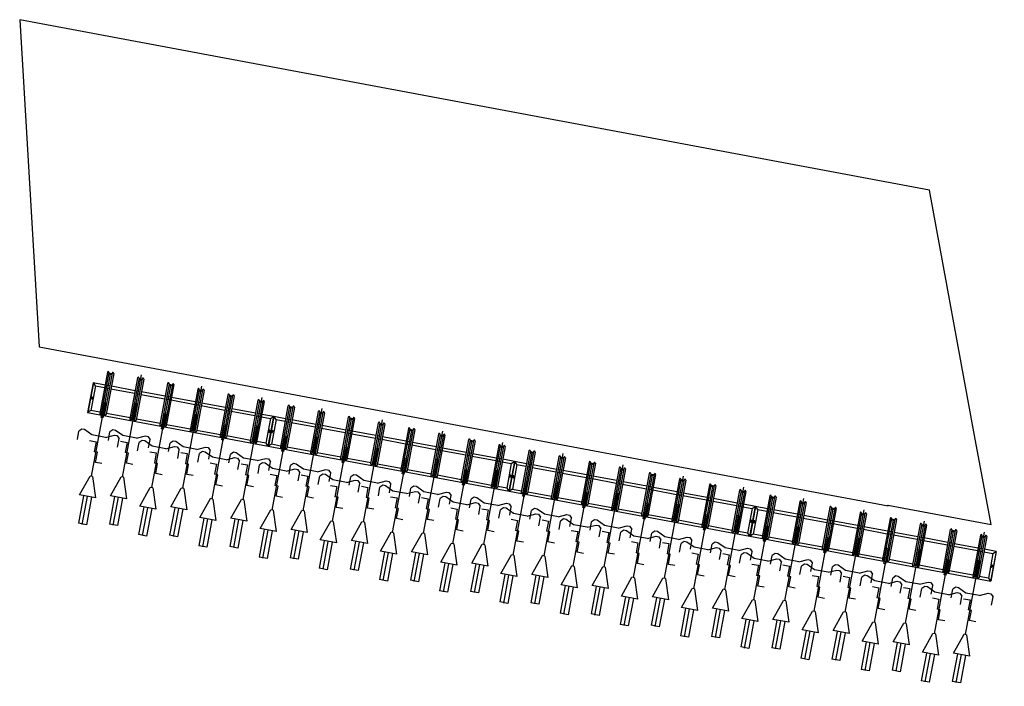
# Model space of a CAD drawing. Extents: x -410 to 7352, y -1401 to 655.
# Tile 161 of 185: x 446 to 458, y -12 to -4. Entities that reach past the tile are written whole.
import ezdxf

# ---------------------------------------------------------------- set-up
doc = ezdxf.new("R2010")
doc.units = 0
doc.header["$MEASUREMENT"] = 0
doc.linetypes.add('HIDDENX2', pattern=[0.75, 0.5, -0.25])
for name, color, linetype in [('ALG_omgeving', 8, 'Continuous'), ('MATEN-018', 8, 'Continuous'), ('TM_fietsparkeren hoog laag', 1, 'Continuous'), ('V_opsl_ob 12x25', 1, 'HIDDENX2')]:
    doc.layers.add(name, color=color, linetype=linetype)

# ---------------------------------------------------------------- blocks, each defined once
blk = doc.blocks.new('FIETSBAH')
at = {"layer": 'MATEN-018'}
for p, q in [((-49.9999, 1865.99576), (49.9999, 1865.99576)), ((-49.9999, 1522.78842), (-49.9999, 1865.99576)), ((0, 1870.19692), (0, 1521.9045)), ((49.9999, 1522.78842), (49.9999, 1865.99576)), ((-14.9987, 1271.905), (-99.9998, 1521.9045)), ((-99.9998, 1521.9045), (99.9998, 1521.9045)), ((99.9998, 1521.9045), (15.00124, 1271.905)), ((-14.9987, 1271.905), (15.00124, 1271.905)), ((0, 0), (0, 1271.905)), ((-99.9998, 1094.80858), (-19.99996, 1094.80858)), ((-19.99996, 1094.80858), (-19.99996, 969.63992)), ((-19.99996, 969.63992), (19.99996, 969.63992)), ((19.99996, 844.47126), (19.99996, 969.63992)), ((-249.9995, 861.51212), (-249.9995, 755.73128)), ((99.9998, 844.47126), (19.99996, 844.47126)), ((250.00204, 861.51212), (250.00204, 755.73128)), ((-218.0463, 724.51468), (-249.9995, 755.73128)), ((-185.46572, 724.51468), (-218.09456, 724.51468)), ((-85.21192, 771.5123), (-185.46572, 724.51468)), ((-85.21192, 771.5123), (85.21446, 771.5123)), ((85.21446, 771.5123), (185.46572, 724.51468)), ((185.46572, 724.51468), (218.0971, 724.51468)), ((218.0463, 724.51468), (250.00204, 755.73128)), ((-11.99896, 541.70072), (-11.99896, 349.9993)), ((-11.99896, 541.70072), (11.99896, 541.70072)), ((11.99896, 541.70072), (11.99896, 349.9993))]:
    blk.add_line(p, q, dxfattribs=at)
blk = doc.blocks.new('A$C703B710E')
at = {"layer": 'ALG_omgeving', "color": 2, "linetype": 'Continuous', "lineweight": 25, "flags": 128}
blk.add_lwpolyline([(-5891, -11309), (-2855, -10968), (0, 0), (-4009, 41), (-6674, -10195), (-6666, -10189), (-6991, -11438)], close=True, dxfattribs=at)
at = {"layer": 'TM_fietsparkeren hoog laag'}
for p, q in [((-4854, -494), (-5419, -2672)), ((-4829, -537), (-4857, -646)), ((-4496, -587), (-4854, -494)), ((-4831, -536), (-4854, -497)), ((-4496, -590), (-4854, -497)), ((-4535, -613), (-4831, -536)), ((-4675, -568), (-4687, -564)), ((-4672, -556), (-4684, -553)), ((-4535, -613), (-4496, -590)), ((-4533, -731), (-4496, -587)), ((-4877, -723), (-4951, -1009)), ((-4398, -847), (-4894, -718)), ((-4393, -829), (-4889, -700)), ((-4383, -789), (-4879, -660)), ((-4378, -771), (-4874, -642)), ((-4862, -665), (-4872, -704)), ((-4567, -722), (-4538, -612)), ((-4661, -1085), (-4586, -798)), ((-4627, -1093), (-4553, -807)), ((-4582, -780), (-4571, -740)), ((-4548, -789), (-4538, -749)), ((-4399, -785), (-4409, -825)), ((-4394, -786), (-4404, -826)), ((-4387, -788), (-4397, -828)), ((-4492, -1210), (-4988, -1081)), ((-4986, -1062), (-4975, -1023)), ((-4487, -1192), (-4983, -1063)), ((-4981, -1064), (-4971, -1024)), ((-4477, -1152), (-4973, -1023)), ((-4472, -1134), (-4968, -1005)), ((-4956, -1028), (-4966, -1067)), ((-4971, -1086), (-5046, -1372)), ((-4755, -1448), (-4681, -1161)), ((-4721, -1456), (-4647, -1170)), ((-4676, -1143), (-4666, -1103)), ((-4642, -1152), (-4632, -1112)), ((-4493, -1148), (-4503, -1188)), ((-4488, -1149), (-4498, -1189)), ((-4481, -1151), (-4492, -1191)), ((-4586, -1573), (-5082, -1444)), ((-4582, -1555), (-5078, -1426)), ((-4571, -1515), (-5067, -1386)), ((-4566, -1497), (-5063, -1368)), ((-5050, -1391), (-5061, -1430)), ((-5065, -1449), (-5140, -1735)), ((-4849, -1811), (-4775, -1524)), ((-4816, -1819), (-4741, -1533)), ((-4770, -1506), (-4760, -1466)), ((-4736, -1514), (-4726, -1475)), ((-4587, -1511), (-4598, -1551)), ((-4582, -1512), (-4593, -1552)), ((-4575, -1514), (-4586, -1554)), ((-4681, -1936), (-5177, -1807)), ((-5174, -1788), (-5164, -1749)), ((-4676, -1918), (-5172, -1789)), ((-5169, -1789), (-5159, -1750)), ((-4666, -1878), (-5162, -1749)), ((-4661, -1860), (-5157, -1731)), ((-5145, -1754), (-5155, -1793)), ((-5160, -1812), (-5234, -2098)), ((-4944, -2174), (-4869, -1887)), ((-4910, -2182), (-4835, -1896)), ((-4865, -1869), (-4854, -1829)), ((-4831, -1877), (-4820, -1838)), ((-4682, -1874), (-4692, -1913)), ((-4677, -1875), (-4687, -1915)), ((-4670, -1877), (-4680, -1917)), ((-4775, -2299), (-5271, -2170)), ((-4770, -2281), (-5266, -2152)), ((-4760, -2241), (-5256, -2112)), ((-4755, -2223), (-5251, -2094)), ((-5239, -2116), (-5249, -2156)), ((-5239, -2116), (-5249, -2156)), ((-5254, -2175), (-5328, -2461)), ((-5038, -2536), (-4964, -2250)), ((-5004, -2545), (-4930, -2259)), ((-4959, -2232), (-4949, -2192)), ((-4959, -2232), (-4949, -2192)), ((-4925, -2240), (-4915, -2201)), ((-4925, -2240), (-4915, -2201)), ((-4776, -2237), (-4786, -2276)), ((-4771, -2238), (-4781, -2278)), ((-4764, -2240), (-4774, -2280)), ((-5363, -2514), (-5353, -2474)), ((-4864, -2644), (-5360, -2515)), ((-5358, -2515), (-5348, -2476)), ((-4854, -2604), (-5350, -2475)), ((-4849, -2586), (-5345, -2457)), ((-5333, -2479), (-5343, -2519)), ((-5333, -2479), (-5343, -2519)), ((-5380, -2646), (-5419, -2669)), ((-5083, -2723), (-5380, -2646)), ((-5348, -2538), (-5377, -2647)), ((-4869, -2662), (-5365, -2533)), ((-5086, -2722), (-5058, -2613)), ((-5061, -2765), (-5024, -2622)), ((-5053, -2595), (-5043, -2555)), ((-5053, -2595), (-5043, -2555)), ((-5019, -2603), (-5009, -2564)), ((-5019, -2603), (-5009, -2564)), ((-4870, -2600), (-4881, -2639)), ((-4865, -2601), (-4875, -2641)), ((-4858, -2603), (-4869, -2642)), ((-5419, -2672), (-6174, -5576)), ((-5394, -2715), (-5423, -2824)), ((-5397, -2714), (-5420, -2675)), ((-5062, -2768), (-5420, -2675)), ((-5060, -2762), (-5419, -2669)), ((-5061, -2765), (-5419, -2672)), ((-5061, -2765), (-5419, -2672)), ((-5061, -2765), (-5419, -2672)), ((-5061, -2765), (-5419, -2672)), ((-5061, -2765), (-5419, -2672)), ((-5061, -2765), (-5419, -2672)), ((-5101, -2791), (-5397, -2714)), ((-5241, -2745), (-5253, -2742)), ((-5238, -2734), (-5250, -2730)), ((-5238, -2734), (-5250, -2730)), ((-5230, -2707), (-5243, -2703)), ((-5227, -2695), (-5240, -2692)), ((-5101, -2791), (-5062, -2768)), ((-5098, -2908), (-5061, -2765)), ((-5083, -2723), (-5060, -2762)), ((-4959, -3007), (-5455, -2878)), ((-4948, -2967), (-5444, -2838)), ((-4944, -2948), (-5440, -2820)), ((-5427, -2842), (-5438, -2882)), ((-5132, -2899), (-5104, -2790)), ((-5443, -2900), (-5517, -3187)), ((-4963, -3025), (-5459, -2896)), ((-5227, -3262), (-5152, -2976)), ((-5193, -3271), (-5118, -2985)), ((-5147, -2958), (-5137, -2918)), ((-5114, -2966), (-5103, -2927)), ((-4965, -2963), (-4975, -3002)), ((-4959, -2964), (-4970, -3004)), ((-4953, -2966), (-4963, -3005)), ((-5551, -3240), (-5541, -3200)), ((-5053, -3369), (-5549, -3241)), ((-5547, -3241), (-5536, -3202)), ((-5043, -3330), (-5539, -3201)), ((-5038, -3311), (-5534, -3183)), ((-5522, -3205), (-5532, -3245)), ((-5537, -3263), (-5611, -3550)), ((-5058, -3388), (-5554, -3259)), ((-5321, -3625), (-5246, -3339)), ((-5287, -3634), (-5213, -3348)), ((-5242, -3320), (-5231, -3281)), ((-5208, -3329), (-5198, -3290)), ((-5059, -3326), (-5069, -3365)), ((-5054, -3327), (-5064, -3367)), ((-5047, -3329), (-5057, -3368)), ((-5147, -3732), (-5643, -3604)), ((-5137, -3693), (-5633, -3564)), ((-5132, -3674), (-5628, -3546)), ((-5616, -3568), (-5626, -3608)), ((-5631, -3626), (-5706, -3913)), ((-5152, -3751), (-5648, -3622)), ((-5415, -3988), (-5341, -3702)), ((-5381, -3997), (-5307, -3711)), ((-5336, -3683), (-5326, -3644)), ((-5302, -3692), (-5292, -3653)), ((-5153, -3689), (-5163, -3728)), ((-5148, -3690), (-5158, -3730)), ((-5141, -3692), (-5151, -3731)), ((-5740, -3966), (-5730, -3926)), ((-5242, -4095), (-5738, -3967)), ((-5735, -3967), (-5725, -3927)), ((-5231, -4056), (-5727, -3927)), ((-5226, -4037), (-5722, -3908)), ((-5710, -3931), (-5721, -3971)), ((-5725, -3989), (-5800, -4276)), ((-5246, -4114), (-5742, -3985)), ((-5509, -4351), (-5435, -4065)), ((-5476, -4360), (-5401, -4074)), ((-5430, -4046), (-5420, -4007)), ((-5396, -4055), (-5386, -4015)), ((-5247, -4052), (-5258, -4091)), ((-5242, -4053), (-5253, -4093)), ((-5235, -4055), (-5246, -4094)), ((-5336, -4458), (-5832, -4329)), ((-5326, -4419), (-5822, -4290)), ((-5321, -4400), (-5817, -4271)), ((-5805, -4294), (-5815, -4334)), ((-5820, -4352), (-5894, -4639)), ((-5341, -4477), (-5837, -4348)), ((-5604, -4714), (-5529, -4428)), ((-5570, -4723), (-5495, -4437)), ((-5525, -4409), (-5514, -4370)), ((-5491, -4418), (-5480, -4378)), ((-5342, -4414), (-5352, -4454)), ((-5336, -4416), (-5347, -4455)), ((-5330, -4418), (-5340, -4457)), ((-5929, -4692), (-5918, -4652)), ((-5430, -4821), (-5926, -4692)), ((-5924, -4693), (-5913, -4653)), ((-5420, -4782), (-5916, -4653)), ((-5415, -4763), (-5911, -4634)), ((-5899, -4657), (-5909, -4697)), ((-5914, -4715), (-5988, -5002)), ((-5435, -4840), (-5931, -4711)), ((-5698, -5077), (-5624, -4791)), ((-5664, -5086), (-5590, -4799)), ((-5619, -4772), (-5609, -4733)), ((-5585, -4781), (-5575, -4741)), ((-5436, -4777), (-5446, -4817)), ((-5431, -4779), (-5441, -4818)), ((-5424, -4781), (-5434, -4820)), ((-5524, -5184), (-6020, -5055)), ((-5514, -5145), (-6010, -5016)), ((-5509, -5126), (-6005, -4997)), ((-5993, -5020), (-6003, -5060)), ((-5993, -5020), (-6003, -5060)), ((-6008, -5078), (-6083, -5365)), ((-5529, -5203), (-6025, -5074)), ((-5792, -5440), (-5718, -5154)), ((-5758, -5449), (-5684, -5162)), ((-5713, -5135), (-5703, -5096)), ((-5713, -5135), (-5703, -5096)), ((-5679, -5144), (-5669, -5104)), ((-5679, -5144), (-5669, -5104)), ((-5530, -5140), (-5541, -5180)), ((-5525, -5142), (-5535, -5181)), ((-5518, -5143), (-5529, -5183)), ((-6117, -5418), (-6107, -5378)), ((-5619, -5547), (-6115, -5418)), ((-6112, -5419), (-6102, -5379)), ((-5608, -5508), (-6104, -5379)), ((-5604, -5489), (-6100, -5360)), ((-6087, -5383), (-6098, -5423)), ((-6087, -5383), (-6098, -5423)), ((-6103, -5441), (-6131, -5551)), ((-5623, -5566), (-6119, -5437)), ((-5841, -5626), (-5812, -5517)), ((-5816, -5669), (-5778, -5525)), ((-5807, -5498), (-5797, -5459)), ((-5807, -5498), (-5797, -5459)), ((-5774, -5507), (-5763, -5467)), ((-5774, -5507), (-5763, -5467)), ((-5624, -5503), (-5635, -5543)), ((-5619, -5505), (-5630, -5544)), ((-5613, -5506), (-5623, -5546)), ((-6174, -5576), (-6928, -8479)), ((-6149, -5618), (-6177, -5728)), ((-5816, -5669), (-6174, -5576)), ((-5816, -5669), (-6174, -5576)), ((-5816, -5669), (-6174, -5576)), ((-5816, -5669), (-6174, -5576)), ((-5816, -5669), (-6174, -5576)), ((-5816, -5669), (-6174, -5576)), ((-6151, -5618), (-6174, -5579)), ((-5816, -5672), (-6174, -5579)), ((-6134, -5550), (-6173, -5573)), ((-5815, -5666), (-6173, -5573)), ((-5855, -5694), (-6151, -5618)), ((-5838, -5627), (-6134, -5550)), ((-5995, -5649), (-6007, -5646)), ((-5992, -5637), (-6004, -5634)), ((-5985, -5610), (-5997, -5607)), ((-5982, -5599), (-5994, -5595)), ((-5838, -5627), (-5815, -5666)), ((-5713, -5910), (-6209, -5781)), ((-5703, -5870), (-6199, -5742)), ((-5698, -5852), (-6194, -5723)), ((-6182, -5746), (-6192, -5786)), ((-5887, -5803), (-5858, -5694)), ((-5855, -5694), (-5816, -5672)), ((-5853, -5812), (-5816, -5669)), ((-6197, -5804), (-6271, -6091)), ((-5718, -5929), (-6214, -5800)), ((-5981, -6166), (-5906, -5880)), ((-5947, -6175), (-5873, -5888)), ((-5902, -5861), (-5891, -5821)), ((-5868, -5870), (-5857, -5830)), ((-5719, -5866), (-5729, -5906)), ((-5714, -5868), (-5724, -5907)), ((-5707, -5869), (-5717, -5909)), ((-6306, -6144), (-6295, -6104)), ((-5807, -6273), (-6303, -6144)), ((-6301, -6145), (-6291, -6105)), ((-5797, -6233), (-6293, -6105)), ((-5792, -6215), (-6288, -6086)), ((-6276, -6109), (-6286, -6149)), ((-6291, -6167), (-6366, -6454)), ((-5812, -6292), (-6308, -6163)), ((-6075, -6529), (-6001, -6242)), ((-6041, -6538), (-5967, -6251)), ((-5996, -6224), (-5986, -6184)), ((-5962, -6233), (-5952, -6193)), ((-5813, -6229), (-5823, -6269)), ((-5808, -6231), (-5818, -6270)), ((-5801, -6232), (-5811, -6272)), ((-5902, -6636), (-6398, -6507)), ((-5891, -6596), (-6387, -6468)), ((-5886, -6578), (-6382, -6449)), ((-6370, -6472), (-6381, -6512)), ((-6385, -6530), (-6460, -6817)), ((-5906, -6654), (-6402, -6526)), ((-6169, -6892), (-6095, -6605)), ((-6136, -6901), (-6061, -6614)), ((-6090, -6587), (-6080, -6547)), ((-6056, -6596), (-6046, -6556)), ((-5907, -6592), (-5918, -6632)), ((-5902, -6594), (-5912, -6633)), ((-5895, -6595), (-5906, -6635)), ((-6494, -6870), (-6484, -6830)), ((-5996, -6999), (-6492, -6870)), ((-6489, -6871), (-6479, -6831)), ((-5985, -6959), (-6482, -6830)), ((-5981, -6941), (-6477, -6812)), ((-6465, -6835), (-6475, -6875)), ((-6480, -6893), (-6554, -7179)), ((-6001, -7017), (-6497, -6889)), ((-6264, -7255), (-6189, -6968)), ((-6230, -7264), (-6155, -6977)), ((-6185, -6950), (-6174, -6910)), ((-6151, -6959), (-6140, -6919)), ((-6002, -6955), (-6012, -6995)), ((-5996, -6956), (-6007, -6996)), ((-5990, -6958), (-6000, -6998)), ((-6090, -7362), (-6586, -7233)), ((-6080, -7322), (-6576, -7193)), ((-6075, -7304), (-6571, -7175)), ((-6559, -7198), (-6569, -7238)), ((-6574, -7256), (-6648, -7542)), ((-6095, -7380), (-6591, -7252)), ((-6358, -7618), (-6284, -7331)), ((-6324, -7627), (-6250, -7340)), ((-6279, -7313), (-6269, -7273)), ((-6245, -7322), (-6235, -7282)), ((-6096, -7318), (-6106, -7358)), ((-6091, -7319), (-6101, -7359)), ((-6084, -7321), (-6094, -7361)), ((-6683, -7595), (-6673, -7556)), ((-6678, -7597), (-6668, -7557)), ((-6174, -7685), (-6670, -7556)), ((-6169, -7667), (-6665, -7538)), ((-6653, -7561), (-6663, -7600)), ((-6668, -7619), (-6743, -7905)), ((-6189, -7743), (-6685, -7614)), ((-6184, -7725), (-6680, -7596)), ((-6452, -7981), (-6378, -7694)), ((-6418, -7990), (-6344, -7703)), ((-6373, -7676), (-6363, -7636)), ((-6339, -7685), (-6329, -7645)), ((-6190, -7681), (-6200, -7721)), ((-6185, -7682), (-6195, -7722)), ((-6178, -7684), (-6189, -7724)), ((-6268, -8048), (-6764, -7919)), ((-6264, -8030), (-6760, -7901)), ((-6747, -7924), (-6758, -7963)), ((-6747, -7924), (-6758, -7963)), ((-6763, -7982), (-6837, -8268)), ((-6283, -8106), (-6779, -7977)), ((-6279, -8088), (-6775, -7959)), ((-6547, -8344), (-6472, -8057)), ((-6513, -8353), (-6438, -8066)), ((-6467, -8039), (-6457, -7999)), ((-6467, -8039), (-6457, -7999)), ((-6434, -8048), (-6423, -8008)), ((-6434, -8048), (-6423, -8008)), ((-6284, -8044), (-6295, -8084)), ((-6279, -8045), (-6290, -8085)), ((-6273, -8047), (-6283, -8087)), ((-6871, -8321), (-6861, -8282)), ((-6867, -8323), (-6856, -8283)), ((-6363, -8411), (-6859, -8282)), ((-6358, -8393), (-6854, -8264)), ((-6842, -8287), (-6852, -8326)), ((-6842, -8287), (-6852, -8326)), ((-6857, -8345), (-6885, -8454)), ((-6378, -8469), (-6874, -8340)), ((-6373, -8451), (-6869, -8322)), ((-6595, -8530), (-6566, -8420)), ((-6570, -8572), (-6533, -8429)), ((-6562, -8402), (-6551, -8362)), ((-6562, -8402), (-6551, -8362)), ((-6528, -8411), (-6517, -8371)), ((-6528, -8411), (-6517, -8371)), ((-6379, -8407), (-6389, -8447)), ((-6374, -8408), (-6384, -8448)), ((-6367, -8410), (-6377, -8450)), ((-6928, -8479), (-7682, -11383)), ((-6903, -8522), (-6931, -8631)), ((-6906, -8521), (-6929, -8482)), ((-6571, -8575), (-6929, -8482)), ((-6570, -8572), (-6928, -8479)), ((-6570, -8572), (-6928, -8479)), ((-6570, -8572), (-6928, -8479)), ((-6570, -8572), (-6928, -8479)), ((-6570, -8572), (-6928, -8479)), ((-6570, -8572), (-6928, -8479)), ((-6888, -8453), (-6927, -8476)), ((-6569, -8569), (-6927, -8476)), ((-6610, -8598), (-6906, -8521)), ((-6592, -8530), (-6888, -8453)), ((-6749, -8553), (-6762, -8549)), ((-6746, -8541), (-6759, -8538)), ((-6739, -8514), (-6752, -8511)), ((-6736, -8502), (-6749, -8499)), ((-6592, -8530), (-6569, -8569)), ((-6457, -8774), (-6953, -8645)), ((-6452, -8756), (-6948, -8627)), ((-6936, -8650), (-6946, -8689)), ((-6641, -8707), (-6612, -8597)), ((-6610, -8598), (-6571, -8575)), ((-6607, -8716), (-6570, -8572)), ((-6951, -8708), (-7026, -8994)), ((-6472, -8832), (-6968, -8703)), ((-6467, -8814), (-6963, -8685)), ((-6735, -9070), (-6661, -8783)), ((-6701, -9078), (-6627, -8792)), ((-6656, -8765), (-6646, -8725)), ((-6622, -8774), (-6612, -8734)), ((-6473, -8770), (-6483, -8810)), ((-6468, -8771), (-6478, -8811)), ((-6461, -8773), (-6471, -8813)), ((-7060, -9047), (-7050, -9008)), ((-7055, -9049), (-7045, -9009)), ((-6551, -9137), (-7047, -9008)), ((-6546, -9119), (-7042, -8990)), ((-7030, -9013), (-7041, -9052)), ((-7045, -9071), (-7120, -9357)), ((-6566, -9195), (-7062, -9066)), ((-6561, -9177), (-7058, -9048)), ((-6829, -9433), (-6755, -9146)), ((-6796, -9441), (-6721, -9155)), ((-6750, -9128), (-6740, -9088)), ((-6716, -9137), (-6706, -9097)), ((-6567, -9133), (-6578, -9173)), ((-6562, -9134), (-6572, -9174)), ((-6555, -9136), (-6566, -9176)), ((-6645, -9500), (-7142, -9371)), ((-6641, -9482), (-7137, -9353)), ((-7125, -9376), (-7135, -9415)), ((-7140, -9434), (-7214, -9720)), ((-6661, -9558), (-7157, -9429)), ((-6656, -9540), (-7152, -9411)), ((-6924, -9796), (-6849, -9509)), ((-6890, -9804), (-6815, -9518)), ((-6845, -9491), (-6834, -9451)), ((-6811, -9499), (-6800, -9460)), ((-6662, -9496), (-6672, -9536)), ((-6656, -9497), (-6667, -9537)), ((-6650, -9499), (-6660, -9539)), ((-7249, -9773), (-7238, -9734)), ((-7244, -9774), (-7233, -9735)), ((-6740, -9863), (-7236, -9734)), ((-6735, -9845), (-7231, -9716)), ((-7219, -9739), (-7229, -9778)), ((-7234, -9797), (-7308, -10083)), ((-6755, -9921), (-7251, -9792)), ((-6750, -9903), (-7246, -9774)), ((-7018, -10159), (-6944, -9872)), ((-6984, -10167), (-6910, -9881)), ((-6939, -9854), (-6928, -9814)), ((-6905, -9862), (-6895, -9823)), ((-6756, -9859), (-6766, -9898)), ((-6751, -9860), (-6761, -9900)), ((-6744, -9862), (-6754, -9902)), ((-6834, -10226), (-7330, -10097)), ((-6829, -10208), (-7325, -10079)), ((-7313, -10101), (-7323, -10141)), ((-7328, -10160), (-7403, -10446)), ((-6849, -10284), (-7345, -10155)), ((-6844, -10266), (-7340, -10137)), ((-7112, -10521), (-7038, -10235)), ((-7078, -10530), (-7004, -10244)), ((-7033, -10217), (-7023, -10177)), ((-6999, -10225), (-6989, -10186)), ((-6850, -10222), (-6860, -10261)), ((-6845, -10223), (-6855, -10263)), ((-6838, -10225), (-6849, -10265)), ((-7437, -10499), (-7427, -10459)), ((-7432, -10500), (-7422, -10461)), ((-6928, -10589), (-7424, -10460)), ((-6924, -10571), (-7420, -10442)), ((-7407, -10464), (-7418, -10504)), ((-7422, -10523), (-7497, -10809)), ((-6943, -10647), (-7439, -10518)), ((-6939, -10629), (-7435, -10500)), ((-7207, -10884), (-7132, -10598)), ((-7173, -10893), (-7098, -10607)), ((-7127, -10580), (-7117, -10540)), ((-7093, -10588), (-7083, -10549)), ((-6944, -10585), (-6955, -10624)), ((-6939, -10586), (-6950, -10626)), ((-6933, -10588), (-6943, -10627)), ((-7023, -10952), (-7519, -10823)), ((-7018, -10933), (-7514, -10805)), ((-7502, -10827), (-7512, -10867)), ((-7502, -10827), (-7512, -10867)), ((-7517, -10885), (-7591, -11172)), ((-7038, -11010), (-7534, -10881)), ((-7033, -10992), (-7529, -10863)), ((-7301, -11247), (-7226, -10961)), ((-7267, -11256), (-7193, -10970)), ((-7222, -10943), (-7211, -10903)), ((-7222, -10943), (-7211, -10903)), ((-7188, -10951), (-7177, -10912)), ((-7188, -10951), (-7177, -10912)), ((-7039, -10948), (-7049, -10987)), ((-7034, -10949), (-7044, -10989)), ((-7027, -10951), (-7037, -10990)), ((-7626, -11225), (-7615, -11185)), ((-7621, -11226), (-7610, -11187)), ((-7117, -11315), (-7613, -11186)), ((-7112, -11296), (-7608, -11168)), ((-7596, -11190), (-7606, -11230)), ((-7596, -11190), (-7606, -11230)), ((-7611, -11248), (-7639, -11358)), ((-7132, -11373), (-7628, -11244)), ((-7127, -11354), (-7623, -11226)), ((-7349, -11433), (-7321, -11324)), ((-7324, -11476), (-7287, -11333)), ((-7316, -11305), (-7306, -11266)), ((-7316, -11305), (-7306, -11266)), ((-7282, -11314), (-7272, -11275)), ((-7282, -11314), (-7272, -11275)), ((-7133, -11311), (-7143, -11350)), ((-7128, -11312), (-7138, -11352)), ((-7121, -11314), (-7131, -11353)), ((-7324, -11476), (-7682, -11383)), ((-7324, -11476), (-7682, -11383)), ((-7324, -11476), (-7682, -11383)), ((-7642, -11357), (-7681, -11380)), ((-7323, -11473), (-7681, -11380)), ((-7346, -11434), (-7642, -11357)), ((-7493, -11417), (-7506, -11414)), ((-7490, -11406), (-7503, -11403)), ((-7346, -11434), (-7323, -11473))]:
    blk.add_line(p, q, dxfattribs=at)
for centre, radius, start, end in [((-4686, -558), 6, 75.4384, 255.4384), ((-4673, -562), 6, 255.4384, 75.4384), ((-4891, -709), 9.5, 75.4384, 255.4384), ((-4876, -651), 9.5, 75.4384, 255.4384), ((-4395, -838), 9.5, 255.4384, 75.4384), ((-4380, -780), 9.5, 255.4384, 75.4384), ((-4986, -1072), 9.5, 75.4384, 255.4384), ((-4971, -1014), 9.5, 75.4384, 255.4384), ((-4490, -1201), 9.5, 255.4384, 75.4384), ((-4475, -1143), 9.5, 255.4384, 75.4384), ((-5080, -1435), 9.5, 75.4384, 255.4384), ((-5065, -1377), 9.5, 75.4384, 255.4384), ((-4584, -1564), 9.5, 255.4384, 75.4384), ((-4569, -1506), 9.5, 255.4384, 75.4384), ((-5174, -1798), 9.5, 75.4384, 255.4384), ((-5159, -1740), 9.5, 75.4384, 255.4384), ((-4678, -1927), 9.5, 255.4384, 75.4384), ((-4663, -1869), 9.5, 255.4384, 75.4384), ((-5269, -2161), 9.5, 75.4384, 255.4384), ((-5253, -2103), 9.5, 75.4384, 255.4384), ((-4773, -2290), 9.5, 255.4384, 75.4384), ((-4757, -2232), 9.5, 255.4384, 75.4384), ((-5363, -2524), 9.5, 75.4384, 255.4384), ((-5348, -2466), 9.5, 75.4384, 255.4384), ((-4867, -2653), 9.5, 255.4384, 75.4384), ((-4852, -2595), 9.5, 255.4384, 75.4384), ((-5252, -2736), 6, 75.4384, 255.4384), ((-5242, -2697), 6, 75.4384, 255.4384), ((-5239, -2739), 6, 255.4384, 75.4384), ((-5229, -2701), 6, 255.4384, 75.4384), ((-5457, -2887), 9.5, 75.4384, 255.4384), ((-5442, -2829), 9.5, 75.4384, 255.4384), ((-4961, -3016), 9.5, 255.4384, 75.4384), ((-4946, -2958), 9.5, 255.4384, 75.4384), ((-5551, -3250), 9.5, 75.4384, 255.4384), ((-5536, -3192), 9.5, 75.4384, 255.4384), ((-5055, -3379), 9.5, 255.4384, 75.4384), ((-5040, -3321), 9.5, 255.4384, 75.4384), ((-5646, -3613), 9.5, 75.4384, 255.4384), ((-5631, -3555), 9.5, 75.4384, 255.4384), ((-5150, -3742), 9.5, 255.4384, 75.4384), ((-5135, -3684), 9.5, 255.4384, 75.4384), ((-5740, -3976), 9.5, 75.4384, 255.4384), ((-5725, -3918), 9.5, 75.4384, 255.4384), ((-5244, -4105), 9.5, 255.4384, 75.4384), ((-5229, -4047), 9.5, 255.4384, 75.4384), ((-5834, -4339), 9.5, 75.4384, 255.4384), ((-5819, -4281), 9.5, 75.4384, 255.4384), ((-5338, -4468), 9.5, 255.4384, 75.4384), ((-5323, -4409), 9.5, 255.4384, 75.4384), ((-5929, -4702), 9.5, 75.4384, 255.4384), ((-5913, -4644), 9.5, 75.4384, 255.4384), ((-5432, -4831), 9.5, 255.4384, 75.4384), ((-5417, -4772), 9.5, 255.4384, 75.4384), ((-6023, -5065), 9.5, 75.4384, 255.4384), ((-6008, -5007), 9.5, 75.4384, 255.4384), ((-5527, -5193), 9.5, 255.4384, 75.4384), ((-5512, -5135), 9.5, 255.4384, 75.4384), ((-6117, -5428), 9.5, 75.4384, 255.4384), ((-6102, -5369), 9.5, 75.4384, 255.4384), ((-5606, -5498), 9.5, 255.4384, 75.4384), ((-6006, -5640), 6, 75.4384, 255.4384), ((-5996, -5601), 6, 75.4384, 255.4384), ((-5993, -5643), 6, 255.4384, 75.4384), ((-5983, -5604), 6, 255.4384, 75.4384), ((-5621, -5556), 9.5, 255.4384, 75.4384), ((-6211, -5791), 9.5, 75.4384, 255.4384), ((-6196, -5732), 9.5, 75.4384, 255.4384), ((-5700, -5861), 9.5, 255.4384, 75.4384), ((-5715, -5919), 9.5, 255.4384, 75.4384), ((-6306, -6153), 9.5, 75.4384, 255.4384), ((-6291, -6095), 9.5, 75.4384, 255.4384), ((-5795, -6224), 9.5, 255.4384, 75.4384), ((-5810, -6282), 9.5, 255.4384, 75.4384), ((-6400, -6516), 9.5, 75.4384, 255.4384), ((-6385, -6458), 9.5, 75.4384, 255.4384), ((-5889, -6587), 9.5, 255.4384, 75.4384), ((-5904, -6645), 9.5, 255.4384, 75.4384), ((-6494, -6879), 9.5, 75.4384, 255.4384), ((-6479, -6821), 9.5, 75.4384, 255.4384), ((-5983, -6950), 9.5, 255.4384, 75.4384), ((-5998, -7008), 9.5, 255.4384, 75.4384), ((-6589, -7242), 9.5, 75.4384, 255.4384), ((-6573, -7184), 9.5, 75.4384, 255.4384), ((-6077, -7313), 9.5, 255.4384, 75.4384), ((-6092, -7371), 9.5, 255.4384, 75.4384), ((-6668, -7547), 9.5, 75.4384, 255.4384), ((-6683, -7605), 9.5, 75.4384, 255.4384), ((-6172, -7676), 9.5, 255.4384, 75.4384), ((-6187, -7734), 9.5, 255.4384, 75.4384), ((-6762, -7910), 9.5, 75.4384, 255.4384), ((-6777, -7968), 9.5, 75.4384, 255.4384), ((-6266, -8039), 9.5, 255.4384, 75.4384), ((-6281, -8097), 9.5, 255.4384, 75.4384), ((-6856, -8273), 9.5, 75.4384, 255.4384), ((-6871, -8331), 9.5, 75.4384, 255.4384), ((-6360, -8402), 9.5, 255.4384, 75.4384), ((-6760, -8543), 6, 75.4384, 255.4384), ((-6750, -8505), 6, 75.4384, 255.4384), ((-6748, -8547), 6, 255.4384, 75.4384), ((-6738, -8508), 6, 255.4384, 75.4384), ((-6375, -8460), 9.5, 255.4384, 75.4384), ((-6951, -8636), 9.5, 75.4384, 255.4384), ((-6966, -8694), 9.5, 75.4384, 255.4384), ((-6455, -8765), 9.5, 255.4384, 75.4384), ((-6470, -8823), 9.5, 255.4384, 75.4384), ((-7045, -8999), 9.5, 75.4384, 255.4384), ((-7060, -9057), 9.5, 75.4384, 255.4384), ((-6549, -9128), 9.5, 255.4384, 75.4384), ((-6564, -9186), 9.5, 255.4384, 75.4384), ((-7139, -9362), 9.5, 75.4384, 255.4384), ((-7154, -9420), 9.5, 75.4384, 255.4384), ((-6643, -9491), 9.5, 255.4384, 75.4384), ((-6658, -9549), 9.5, 255.4384, 75.4384), ((-7233, -9725), 9.5, 75.4384, 255.4384), ((-7248, -9783), 9.5, 75.4384, 255.4384), ((-6737, -9854), 9.5, 255.4384, 75.4384), ((-6752, -9912), 9.5, 255.4384, 75.4384), ((-7328, -10088), 9.5, 75.4384, 255.4384), ((-7343, -10146), 9.5, 75.4384, 255.4384), ((-6832, -10217), 9.5, 255.4384, 75.4384), ((-6847, -10275), 9.5, 255.4384, 75.4384), ((-7422, -10451), 9.5, 75.4384, 255.4384), ((-7437, -10509), 9.5, 75.4384, 255.4384), ((-6926, -10580), 9.5, 255.4384, 75.4384), ((-6941, -10638), 9.5, 255.4384, 75.4384), ((-7516, -10814), 9.5, 75.4384, 255.4384), ((-7531, -10872), 9.5, 75.4384, 255.4384), ((-7020, -10943), 9.5, 255.4384, 75.4384), ((-7035, -11001), 9.5, 255.4384, 75.4384), ((-7611, -11177), 9.5, 75.4384, 255.4384), ((-7626, -11235), 9.5, 75.4384, 255.4384), ((-7114, -11306), 9.5, 255.4384, 75.4384), ((-7504, -11408), 6, 75.4384, 255.4384), ((-7492, -11412), 6, 255.4384, 75.4384), ((-7130, -11364), 9.5, 255.4384, 75.4384)]:
    blk.add_arc(centre, radius, start, end, dxfattribs=at)
at = {"layer": 'TM_fietsparkeren hoog laag', "rotation": 75.43840098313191}
for p in [(-4404, -805), (-4440, -1183), (-4593, -1531), (-4628, -1909), (-4781, -2257), (-4817, -2635), (-4970, -2983), (-5005, -3361), (-5158, -3708), (-5194, -4087), (-5347, -4434), (-5383, -4812), (-5535, -5160), (-5571, -5538), (-5724, -5886), (-5760, -6264), (-5912, -6612), (-5948, -6990), (-6101, -7338), (-6137, -7716), (-6290, -8064), (-6325, -8442), (-6478, -8790), (-6514, -9168), (-6667, -9516), (-6703, -9894), (-6855, -10242), (-6891, -10620), (-7044, -10967), (-7080, -11346)]:
    blk.add_blockref('FIETSBAH', p, dxfattribs=at)

msp = doc.modelspace()

# ---------------------------------------------------------------- block references
at = {"layer": 'V_opsl_ob 12x25', "color": 2, "xscale": 0.001000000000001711, "yscale": 0.001000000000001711, "zscale": 0.001000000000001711, "rotation": 93.99140256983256}
msp.add_blockref('A$C703B710E', (446.231, -3.673), dxfattribs=at)

doc.saveas('drawing.dxf')
